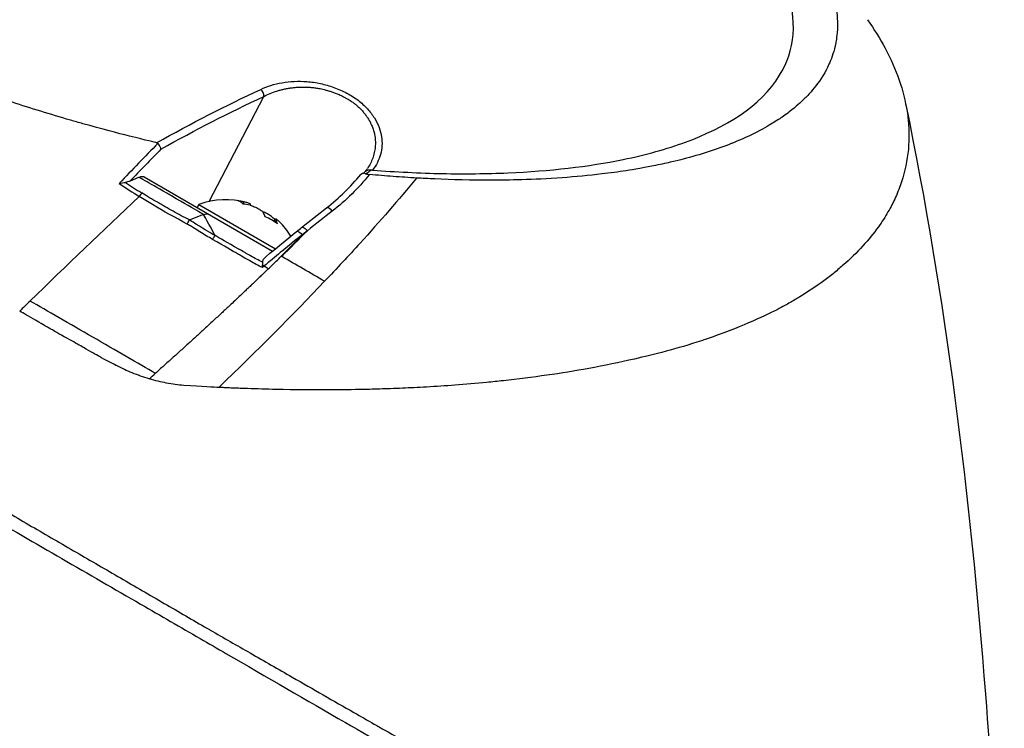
# Model space of a CAD drawing. Header units: millimetres. Extents: x 0 to 5219, y 0 to 2970.
# Tile 179 of 228: x 3471 to 3549, y 1528 to 1584. Entities that reach past the tile are written whole.
import ezdxf

# ---------------------------------------------------------------- set-up
doc = ezdxf.new("R2010")
doc.units = ezdxf.units.MM
doc.header["$LTSCALE"] = 0.2
doc.layers.add('01_Object Line', color=4, linetype='Continuous')

# ---------------------------------------------------------------- blocks, each defined once
blk = doc.blocks.new('A$C6bc54f51')
for p, q in [((236.904, 259.769), (241.267, 268.132)), ((226.442, 266.075), (226.439, 266.076)), ((231.127, 264.828), (231.127, 264.828)), ((230.593, 261.387), (231.346, 261.724)), ((231.736, 261.716), (241.962, 255.812)), ((231.689, 260.353), (231.689, 260.353)), ((231.877, 260.238), (231.877, 260.238)), ((232.414, 259.916), (232.414, 259.916)), ((232.435, 259.904), (232.435, 259.903)), ((232.437, 259.903), (232.437, 259.903)), ((239.605, 259.572), (239.697, 259.732)), ((236.098, 259.531), (235.954, 259.281)), ((236.098, 259.531), (242.199, 256.008)), ((240.159, 259.463), (240.202, 259.536)), ((235.334, 258.293), (236.48, 258.75)), ((242.066, 258.181), (242.145, 258.318)), ((242.071, 258.178), (242.192, 258.387)), ((242.148, 258.127), (242.23, 258.269)), ((237.5, 256.559), (237.499, 256.557)), ((242.656, 255.411), (242.697, 255.388)), ((240.979, 254.584), (240.979, 254.584)), ((241.165, 254.907), (241.165, 254.907)), ((244.094, 254.581), (244.094, 254.581)), ((228.088, 247.455), (228.088, 247.451)), ((228.961, 246.979), (228.959, 246.975)), ((229.344, 246.781), (229.341, 246.776)), ((229.714, 246.597), (229.712, 246.592)), ((230.826, 246.1), (230.825, 246.097)), ((231.347, 245.901), (231.345, 245.898))]:
    blk.add_line(p, q)
for centre, radius, start, end in [((238.224, 253.813), 6.1, 74.30456, 110.39807), ((232.921, 256.99), 2, 45.66553, 45.83985), ((238.224, 253.813), 6.1, 31.58177, 45.69544), ((238.224, 253.813), 6.1, 26.97623, 26.97743)]:
    blk.add_arc(centre, radius, start, end)
for centre, major_axis, ratio, start_param, end_param in [((-186.434, -869.684), (431.231, 1213.94), 0.172865, 5.993127, 5.993128), ((240.901, 268.313), (0.211, -0.453), 0.66293, 0.878999, 2.195546), ((221.784, 267.951), (2.5, 0), 0.57735, 5.496618, 5.497051), ((-42.001, -1260.077), (416.144, 1592.894), 0.209437, 0.353725, 0.360421), ((318.096, 21.535), (162.209, 327.809), 0.576559, 1.057646, 1.068249), ((216.648, 271.075), (-33.381, 8.437), 0.140207, 2.97507, 3.057782), ((244.469, 271.663), (23.968, -8.069), 0.636193, 4.279325, 4.358215), ((329.303, -44.928), (231.996, 401.886), 0.577398, 1.088455, 1.116355), ((231.187, 259.779), (0.523, 0.852), 0.073762, 0.719923, 1.153429), ((236.544, 254.783), (2.854, 4.944), 0.43106, 6.173187, 6.393184), ((237.99, 253.948), (3.034, 5.255), 0.902323, 0.261155, 0.362202), ((238.458, 253.678), (3.034, 5.255), 0.902323, 0.261155, 0.362202), ((237.734, 254.096), (3.034, 5.255), 0.43106, 5.920984, 6.02203), ((239.027, 253.35), (2.854, 4.944), 0.902323, 6.173187, 6.393184), ((237.99, 253.948), (3.034, 5.255), 0.902323, 6.020998, 6.02203), ((238.714, 253.53), (3.034, 5.255), 0.43106, 5.920984, 6.02203), ((241.139, 254.472), (0.32, -0.385), 0.369201, 1.604645, 1.927899), ((216.18, 268.662), (27.55, -15.592), 0.009278, 0.39968, 0.43099), ((329.31, -44.922), (231.979, 401.878), 0.577413, 1.116347, 1.119026), ((119.716, 290.383), (178.534, 107.452), 0.493629, 5.07156, 5.074874)]:
    blk.add_ellipse(centre, major_axis=major_axis, ratio=ratio, start_param=start_param, end_param=end_param)
for points, knots in [([(232.712, 264.443), (232.629, 264.463), (231.909, 264.629), (230.561, 264.97), (229.624, 265.206), (228.383, 265.529), (226.85, 265.959), (226.516, 266.053), (226.185, 266.148), (225.857, 266.242), (224.242, 266.708), (222.702, 267.183), (221.238, 267.661), (221.201, 267.673), (221.163, 267.685), (221.126, 267.697), (219.644, 268.182), (218.18, 268.688), (216.742, 269.212), (216.349, 269.355), (215.959, 269.5), (215.571, 269.645), (215.559, 269.65), (214.64, 269.983), (212.883, 270.688), (212.726, 270.75), (212.565, 270.815), (212.401, 270.882), (211.754, 271.144), (211.044, 271.438), (210.279, 271.766), (209.395, 272.144), (208.723, 272.443), (208.25, 272.657), (207.754, 272.88), (207.475, 273.01), (207.405, 273.042), (207.018, 273.22), (206.635, 273.399), (206.255, 273.579), (205.708, 273.839), (205.168, 274.1), (204.636, 274.365), (204.56, 274.402), (204.455, 274.455), (204.321, 274.522), (203.934, 274.717), (203.303, 275.036), (202.461, 275.488), (202.312, 275.568), (202.157, 275.652), (201.995, 275.74), (201.851, 275.818), (201.707, 275.898), (201.561, 275.979), (201.273, 276.139), (200.98, 276.304), (200.685, 276.475), (200.403, 276.637), (200.119, 276.804), (199.833, 276.975), (199.728, 277.038), (199.623, 277.101), (199.518, 277.165), (199.335, 277.275), (199.165, 277.38), (199.005, 277.479), (198.23, 277.961), (197.716, 278.302), (197.422, 278.498), (197.346, 278.549), (197.285, 278.59), (197.239, 278.622), (196.791, 278.923), (196.355, 279.226), (195.93, 279.529), (195.667, 279.718), (195.408, 279.906), (195.153, 280.095), (195.127, 280.115), (194.912, 280.272), (194.525, 280.567), (194.209, 280.809), (193.777, 281.143), (193.253, 281.571), (192.913, 281.849), (192.48, 282.21), (191.976, 282.655), (191.834, 282.78), (191.687, 282.911), (191.536, 283.049), (191.383, 283.188), (191.146, 283.406), (190.837, 283.701), (190.546, 283.98), (190.192, 284.328), (189.793, 284.746), (189.252, 285.313), (188.628, 286.008), (187.997, 286.824), (187.521, 287.44), (187.041, 288.125), (186.603, 288.872), (186.236, 289.498), (185.899, 290.168), (185.624, 290.874), (185.511, 291.165), (185.409, 291.462), (185.32, 291.764)], [0, 0, 0, 0, 0.049153, 0.049153, 0.049153, 0.083333, 0.083333, 0.083333, 0.097112, 0.097112, 0.097112, 0.164941, 0.164941, 0.164941, 0.166667, 0.166667, 0.166667, 0.23215, 0.23215, 0.23215, 0.25, 0.25, 0.25, 0.291667, 0.291667, 0.291667, 0.300119, 0.300119, 0.300119, 0.333333, 0.333333, 0.333333, 0.356595, 0.356595, 0.356595, 0.380952, 0.380952, 0.380952, 0.400465, 0.400465, 0.400465, 0.428571, 0.428571, 0.428571, 0.43936, 0.43936, 0.43936, 0.470659, 0.470659, 0.470659, 0.47619, 0.47619, 0.47619, 0.48476, 0.48476, 0.48476, 0.501735, 0.501735, 0.501735, 0.517903, 0.517903, 0.517903, 0.52381, 0.52381, 0.52381, 0.530496, 0.530496, 0.530496, 0.562996, 0.562996, 0.562996, 0.571429, 0.571429, 0.571429, 0.600812, 0.600812, 0.600812, 0.619048, 0.619048, 0.619048, 0.645252, 0.645252, 0.645252, 0.666667, 0.666667, 0.666667, 0.703844, 0.703844, 0.703844, 0.714286, 0.714286, 0.714286, 0.767745, 0.767745, 0.767745, 0.81824, 0.81824, 0.81824, 0.886861, 0.886861, 0.886861, 0.938687, 0.938687, 0.938687, 0.982109, 0.982109, 0.982109, 1, 1, 1, 1]), ([(271.284, 291.804), (271.696, 291.567), (272.485, 291.111), (273.565, 290.422), (273.912, 290.201), (274.242, 289.984), (274.558, 289.773), (274.949, 289.512), (275.317, 289.259), (275.663, 289.014), (275.938, 288.821), (276.611, 288.348), (277.586, 287.589), (278.335, 287.006), (278.907, 286.528), (279.34, 286.157), (279.362, 286.139), (279.383, 286.121), (279.404, 286.102), (280.645, 285.035), (281.595, 284.095), (282.339, 283.29), (282.354, 283.274), (282.821, 282.798), (283.566, 281.868), (283.569, 281.864), (283.572, 281.86), (283.575, 281.856), (284.235, 281.032), (284.541, 280.558), (284.63, 280.426), (285.255, 279.503), (285.758, 278.588), (286.136, 277.69), (286.144, 277.669), (286.153, 277.649), (286.161, 277.629), (286.193, 277.552), (286.476, 276.957), (286.727, 275.888), (286.793, 275.605), (286.854, 275.29), (286.899, 274.944), (286.96, 274.473), (286.975, 274.07), (286.97, 273.732), (286.959, 272.972), (286.861, 272.534), (286.833, 272.385), (286.708, 271.731), (286.524, 271.22), (286.361, 270.835), (286.185, 270.421), (286.034, 270.152), (285.957, 270.017), (285.584, 269.362), (285.19, 268.866), (284.871, 268.503), (284.614, 268.21), (284.404, 268.003), (284.272, 267.874), (284.062, 267.67), (283.708, 267.335), (283.132, 266.895), (282.816, 266.654), (282.527, 266.454), (282.277, 266.29), (282.096, 266.171), (281.935, 266.071), (281.799, 265.988), (281.49, 265.8), (281.006, 265.515), (280.285, 265.159), (279.365, 264.705), (278.759, 264.472), (278.595, 264.407), (278.567, 264.396), (278.539, 264.384), (278.511, 264.373), (277.34, 263.91), (276.06, 263.497), (274.679, 263.139), (274.432, 263.075), (274.136, 263.001), (273.788, 262.919), (273.412, 262.831), (272.975, 262.734), (272.47, 262.631), (271.182, 262.37), (270.366, 262.252), (270.125, 262.215), (269.496, 262.118), (268.853, 262.031), (268.197, 261.953), (267.174, 261.831), (266.12, 261.731), (265.036, 261.654), (263.856, 261.569), (262.781, 261.521), (261.833, 261.493), (260.912, 261.465), (260.111, 261.456), (259.444, 261.454), (257.795, 261.45), (256.264, 261.492), (254.879, 261.555), (254.38, 261.578), (253.9, 261.604), (253.44, 261.631)], [-1, -1, -1, -1, -0.96875, -0.96875, -0.96875, -0.9547937, -0.9547937, -0.9547937, -0.9375, -0.9375, -0.9375, -0.90625, -0.90625, -0.90625, -0.875, -0.875, -0.875, -0.8739463, -0.8739463, -0.8739463, -0.8125, -0.8125, -0.8125, -0.7813822, -0.7813822, -0.7813822, -0.78125, -0.78125, -0.78125, -0.75, -0.75, -0.75, -0.6888795, -0.6888795, -0.6888795, -0.6875, -0.6875, -0.6875, -0.6380723, -0.6380723, -0.6380723, -0.625, -0.625, -0.625, -0.6057577, -0.6057577, -0.6057577, -0.5625, -0.5625, -0.5625, -0.5324119, -0.5324119, -0.5324119, -0.5, -0.5, -0.5, -0.4654336, -0.4654336, -0.4654336, -0.4375, -0.4375, -0.4375, -0.40625, -0.40625, -0.40625, -0.3881699, -0.3881699, -0.3881699, -0.375, -0.375, -0.375, -0.34375, -0.34375, -0.34375, -0.3125, -0.3125, -0.3125, -0.3110249, -0.3110249, -0.3110249, -0.25, -0.25, -0.25, -0.2349777, -0.2349777, -0.2349777, -0.21875, -0.21875, -0.21875, -0.1875, -0.1875, -0.1875, -0.1630802, -0.1630802, -0.1630802, -0.125, -0.125, -0.125, -0.0933033, -0.0933033, -0.0933033, -0.0625, -0.0625, -0.0625, -0.0165509, -0.0165509, -0.0165509, 0, 0, 0, 0]), ([(249.936, 262.255), (251.806, 262.124), (253.657, 262.025), (257.286, 261.951), (259.03, 261.972), (264.048, 262.191), (267.142, 262.545), (271.712, 263.481), (273.373, 263.943), (277.966, 265.629), (280.851, 267.33), (283.55, 271.746), (283.901, 274.161), (282.109, 278.79), (280.932, 280.605), (278.16, 283.72), (276.795, 285.011), (274.075, 287.228), (272.798, 288.171), (270.482, 289.712), (269.492, 290.327), (268.439, 290.933)], [-13.245772, -13.245772, -13.245772, -13.245772, -12.251128, -12.251128, -11.274972, -11.274972, -9.337784, -9.337784, -8.051587, -8.051587, -5.366006, -5.366006, -3.267179, -3.267179, -1.993957, -1.993957, -1.102626, -1.102626, -0.445934, -0.445934, 0, 0, 0, 0]), ([(289.368, 274.236), (289.897, 273.48), (290.362, 272.724), (291.672, 270.272), (292.26, 268.583), (292.554, 266.706), (292.582, 266.485), (292.794, 264.445), (292.57, 262.685), (291.898, 260.813), (291.816, 260.605), (291.647, 260.203), (291.559, 260.007), (291.417, 259.713), (291.366, 259.611), (291.12, 259.133), (290.891, 258.731), (290.514, 258.145), (290.38, 257.948), (289.86, 257.222), (289.445, 256.712), (288.513, 255.694), (287.973, 255.175), (287.136, 254.444), (286.881, 254.229), (285.802, 253.362), (284.93, 252.759), (283.854, 252.1), (283.729, 252.024), (283.335, 251.791), (283.062, 251.637), (282.585, 251.376), (282.377, 251.263), (280.994, 250.55), (279.149, 249.708), (276.388, 248.763), (276.259, 248.72), (274.217, 248.041), (272.301, 247.569), (269.621, 246.952), (268.404, 246.702), (264.969, 246.075), (262.688, 245.752), (259.909, 245.449), (259.465, 245.403), (258.185, 245.278), (257.341, 245.205), (255.745, 245.085), (254.988, 245.035), (253.9, 244.975), (253.566, 244.958), (252.628, 244.911), (251.997, 244.882), (250.798, 244.839), (250.239, 244.823), (248.708, 244.786), (247.723, 244.77), (245.246, 244.756), (243.732, 244.77), (241.477, 244.818), (240.72, 244.839), (239.578, 244.879), (239.197, 244.893), (238.624, 244.917), (238.433, 244.925), (238.146, 244.938), (238.05, 244.942), (237.907, 244.949), (237.859, 244.951), (237.744, 244.957), (237.693, 244.959), (237.668, 244.96)], [0.483271, 0.483271, 0.483271, 0.483271, 0.55804, 0.55804, 0.726318, 0.726318, 0.748791, 0.748791, 0.934846, 0.934846, 0.958293, 0.958293, 0.980317, 0.980317, 0.992046, 0.992046, 1.035571, 1.035571, 1.057896, 1.057896, 1.118512, 1.118512, 1.185121, 1.185121, 1.212956, 1.212956, 1.299325, 1.299325, 1.310275, 1.310275, 1.333714, 1.333714, 1.350359, 1.350359, 1.438721, 1.438721, 1.44302, 1.44302, 1.506527, 1.506527, 1.556602, 1.556602, 1.644538, 1.644538, 1.661123, 1.661123, 1.692259, 1.692259, 1.719331, 1.719331, 1.731162, 1.731162, 1.752878, 1.752878, 1.771547, 1.771547, 1.804434, 1.804434, 1.853817, 1.853817, 1.878775, 1.878775, 1.891253, 1.891253, 1.897493, 1.897493, 1.900613, 1.900613, 1.902173, 1.902173, 1.904354, 1.904354, 1.904354, 1.904354]), ([(241.021, 268.692), (241.542, 268.935), (242.104, 269.112), (242.717, 269.221), (243.352, 269.333), (244.011, 269.366), (244.705, 269.312), (245.055, 269.285), (245.412, 269.232), (245.778, 269.152), (246.141, 269.073), (246.498, 268.971), (246.851, 268.843), (247.207, 268.715), (247.546, 268.566), (247.868, 268.395), (248.198, 268.221), (248.5, 268.029), (248.774, 267.82), (249.044, 267.614), (249.291, 267.39), (249.514, 267.147), (249.724, 266.918), (249.911, 266.675), (250.071, 266.418), (250.223, 266.175), (250.349, 265.923), (250.447, 265.664), (250.541, 265.415), (250.608, 265.166), (250.644, 264.915), (250.714, 264.443), (250.689, 263.972), (250.56, 263.506), (250.441, 263.073), (250.234, 262.654), (249.936, 262.255)], [0, 0, 0, 0, 0.125, 0.125, 0.125, 0.25, 0.25, 0.25, 0.3125, 0.3125, 0.3125, 0.375, 0.375, 0.375, 0.4375, 0.4375, 0.4375, 0.5, 0.5, 0.5, 0.5625, 0.5625, 0.5625, 0.625, 0.625, 0.625, 0.6875, 0.6875, 0.6875, 0.75, 0.75, 0.75, 0.875, 0.875, 0.875, 0.9999998, 0.9999998, 0.9999998, 0.9999998]), ([(241.267, 268.132), (241.426, 268.214), (241.757, 268.368), (242.201, 268.53), (242.574, 268.639), (242.862, 268.711), (243.158, 268.771), (243.461, 268.818), (243.77, 268.853), (244.085, 268.874), (244.353, 268.88), (244.569, 268.877), (244.729, 268.872), (244.889, 268.862), (245.049, 268.85), (245.215, 268.832), (245.387, 268.81), (245.564, 268.782), (245.756, 268.747), (245.955, 268.705), (246.206, 268.644), (246.473, 268.569), (246.715, 268.489), (246.892, 268.425), (247.091, 268.349), (247.305, 268.258), (247.533, 268.149), (247.719, 268.054), (247.901, 267.952), (248.069, 267.85), (248.217, 267.754), (248.345, 267.664), (248.44, 267.593), (248.507, 267.541), (248.559, 267.5), (248.615, 267.454), (248.697, 267.385), (248.795, 267.298), (248.909, 267.19), (249.054, 267.044), (249.223, 266.856), (249.374, 266.662), (249.486, 266.505), (249.564, 266.387), (249.625, 266.287), (249.671, 266.206), (249.697, 266.158), (249.718, 266.12), (249.742, 266.074), (249.78, 266), (249.831, 265.892), (249.89, 265.757), (249.953, 265.595), (250.025, 265.373), (250.086, 265.126), (250.122, 264.91), (250.137, 264.773), (250.146, 264.676), (250.152, 264.571), (250.156, 264.415), (250.151, 264.221), (250.129, 263.991), (250.081, 263.689), (249.984, 263.32), (249.815, 262.894), (249.65, 262.59), (249.547, 262.426), (249.526, 262.395)], [0, 0, 0, 0, 0.070087, 0.140422, 0.175582, 0.210688, 0.245767, 0.280742, 0.31561, 0.350379, 0.385071, 0.402401, 0.419727, 0.436043, 0.452876, 0.470221, 0.488074, 0.506434, 0.525297, 0.547686, 0.56816, 0.603407, 0.631109, 0.644683, 0.659842, 0.694879, 0.714759, 0.736214, 0.758436, 0.778737, 0.797128, 0.813613, 0.828194, 0.834771, 0.840871, 0.849556, 0.858242, 0.875619, 0.89301, 0.91042, 0.945295, 0.980255, 0.997765, 1.015288, 1.03282, 1.041587, 1.050355, 1.05389, 1.058386, 1.070263, 1.085984, 1.105552, 1.128978, 1.156283, 1.201503, 1.236835, 1.250768, 1.262198, 1.279681, 1.29716, 1.332113, 1.36708, 1.402077, 1.472173, 1.542432, 1.612796, 1.629871, 1.629871, 1.629871, 1.629871]), ([(292.403, 267.565), (295.609, 252.024), (297.549, 236.267), (299.562, 210.201), (300.036, 199.858), (300.266, 189.525)], [0, 0, 0, 0, 5.23636, 5.23636, 8.67459, 8.67459, 8.67459, 8.67459]), ([(232.712, 264.443), (232.733, 264.439), (232.753, 264.432), (232.789, 264.414), (232.805, 264.403), (232.818, 264.39)], [0.00000003, 0.00000003, 0.00000003, 0.00000003, 0.00636331, 0.00636331, 0.01211247, 0.01211247, 0.01211247, 0.01211247]), ([(233.07, 263.941), (233.07, 263.942), (233.07, 263.943), (233.064, 263.978), (233.055, 264.015), (233.027, 264.092), (233.009, 264.132), (232.964, 264.212), (232.938, 264.252), (232.881, 264.325), (232.85, 264.359), (232.818, 264.39)], [-0.05578122, -0.05578122, -0.05578122, -0.05578122, -0.05549131, -0.05549131, -0.04204343, -0.04204343, -0.0278857, -0.0278857, -0.01375246, -0.01375246, -0.00000001, -0.00000001, -0.00000001, -0.00000001]), ([(249.372, 262.173), (249.436, 262.241), (249.506, 262.264), (249.527, 262.271), (249.62, 262.304), (249.725, 262.301), (249.813, 262.276)], [-0.8902563, -0.8902563, -0.8902563, -0.8902563, -0.5, -0.5, -0.5, -0.0000115, -0.0000115, -0.0000115, -0.0000115]), ([(249.936, 262.255), (249.925, 262.256), (249.914, 262.257), (249.892, 262.26), (249.882, 262.261), (249.851, 262.266), (249.832, 262.271), (249.813, 262.276)], [0.00000075, 0.00000075, 0.00000075, 0.00000075, 0.00345757, 0.00345757, 0.00673721, 0.00673721, 0.01277471, 0.01277471, 0.01277471, 0.01277471]), ([(229.751, 261.208), (229.752, 261.209), (229.754, 261.209), (229.838, 261.227), (229.921, 261.242), (230.082, 261.268), (230.162, 261.278), (230.236, 261.286)], [-0.05331463, -0.05331463, -0.05331463, -0.05331463, -0.05288999, -0.05288999, -0.02663491, -0.02663491, 0, 0, 0, 0]), ([(230.593, 261.387), (230.536, 261.361), (230.475, 261.338), (230.356, 261.305), (230.297, 261.292), (230.236, 261.286)], [0.00000001, 0.00000001, 0.00000001, 0.00000001, 0.02523633, 0.02523633, 0.04713053, 0.04713053, 0.04713053, 0.04713053]), ([(236.454, 258.739), (236.414, 258.763), (236.294, 258.832), (236.094, 258.947), (235.69, 259.179), (234.959, 259.6), (233.904, 260.208), (233.773, 260.284), (233.647, 260.356), (233.526, 260.426), (232.749, 260.874), (232.179, 261.204), (231.814, 261.414), (231.546, 261.569), (231.389, 261.66), (231.343, 261.687)], [-0.9614743, -0.9614743, -0.9614743, -0.9614743, -0.8087165, -0.8087165, -0.8087165, -0.5, -0.5, -0.5, -0.459096, -0.459096, -0.459096, -0.1967319, -0.1967319, -0.1967319, -0.0034173, -0.0034173, -0.0034173, -0.0034173]), ([(231.736, 261.716), (231.675, 261.731), (231.61, 261.74), (231.474, 261.731), (231.419, 261.715), (231.378, 261.701)], [-0.027926, -0.027926, -0.027926, -0.027926, -0.01670544, -0.01670544, -0.0054171, -0.0054171, -0.0054171, -0.0054171]), ([(253.44, 261.631), (252.002, 259.892), (250.495, 258.165), (248.935, 256.45), (248.011, 255.434), (247.069, 254.423), (246.112, 253.416)], [-1, -1, -1, -1, -0.372062, -0.372062, -0.372062, 0, 0, 0, 0]), ([(249.687, 261.913), (249.215, 261.344), (248.746, 260.831), (248.291, 260.38), (247.779, 259.873), (247.252, 259.411), (246.721, 259)], [0, 0, 0, 0, 0.5, 0.5, 0.5, 1, 1, 1, 1]), ([(249.371, 261.979), (249.286, 262.011), (249.187, 262.019), (249.105, 261.986), (249.067, 261.97), (249.033, 261.947), (249.006, 261.919), (249.003, 261.915), (249, 261.912), (248.997, 261.908)], [-0.9999898, -0.9999898, -0.9999898, -0.9999898, -0.5, -0.5, -0.5, -0.25, -0.25, -0.25, -0.2208384, -0.2208384, -0.2208384, -0.2208384]), ([(249.371, 261.979), (249.395, 261.97), (249.42, 261.962), (249.472, 261.948), (249.499, 261.942), (249.58, 261.926), (249.635, 261.918), (249.687, 261.913)], [-0.03323474, -0.03323474, -0.03323474, -0.03323474, -0.02493702, -0.02493702, -0.016586, -0.016586, -0.00000027, -0.00000027, -0.00000027, -0.00000027]), ([(253.44, 261.631), (252.823, 261.668), (252.202, 261.709), (250.951, 261.804), (250.321, 261.856), (249.687, 261.913)], [-0.4021179, -0.4021179, -0.4021179, -0.4021179, -0.2010493, -0.2010493, -0.000001, -0.000001, -0.000001, -0.000001]), ([(235.162, 257.971), (234.227, 258.457), (233.277, 258.995), (232.399, 259.517), (232.029, 259.736), (231.673, 259.953), (231.342, 260.159)], [0, 0, 0, 0, 0.7037836, 0.7037836, 0.7037836, 1, 1, 1, 1]), ([(235.334, 258.293), (234.902, 258.515), (234.048, 258.977), (232.782, 259.693), (231.951, 260.191), (231.539, 260.445)], [0.0000415, 0.0000415, 0.0000415, 0.0000415, 0.1455655, 0.2911132, 0.436691, 0.436691, 0.436691, 0.436691]), ([(240.202, 259.536), (240.208, 259.548), (240.195, 259.563), (240.131, 259.6), (240.07, 259.625), (239.906, 259.678), (239.803, 259.706), (239.697, 259.732)], [-0.5472215, -0.5472215, -0.5472215, -0.5472215, -0.5163311, -0.5163311, -0.4804056, -0.4804056, -0.44448, -0.44448, -0.44448, -0.44448]), ([(240.165, 259.461), (240.271, 259.436), (240.391, 259.398), (240.626, 259.304), (240.741, 259.248), (240.936, 259.135), (241.029, 259.072), (241.172, 258.947), (241.223, 258.886), (241.25, 258.835)], [-0.1437022, -0.1437022, -0.1437022, -0.1437022, -0.1077767, -0.1077767, -0.0718511, -0.0718511, -0.0359256, -0.0359256, 0, 0, 0, 0]), ([(242.145, 258.318), (242.07, 258.397), (241.978, 258.482), (241.779, 258.638), (241.673, 258.71), (241.477, 258.823), (241.376, 258.871), (241.249, 258.915), (241.213, 258.925), (241.18, 258.932)], [-0.4380406, -0.4380406, -0.4380406, -0.4380406, -0.4021151, -0.4021151, -0.3661895, -0.3661895, -0.330264, -0.330264, -0.3151194, -0.3151194, -0.3151194, -0.3151194]), ([(246.721, 259), (246.606, 259.144), (246.461, 259.253), (246.359, 259.272), (246.32, 259.279), (246.288, 259.273), (246.265, 259.255)], [0, 0, 0, 0, 0.4968856, 0.4968856, 0.4968856, 0.6884412, 0.6884412, 0.6884412, 0.6884412]), ([(237.377, 257.049), (237.082, 257.217), (236.584, 257.51), (235.892, 257.942), (235.718, 258.05), (235.532, 258.167), (235.334, 258.293)], [0.0001552, 0.0001552, 0.0001552, 0.0001552, 0.7995408, 0.7995408, 0.7995408, 1, 1, 1, 1]), ([(242.23, 258.269), (242.202, 258.321), (242.187, 258.361), (242.192, 258.4), (242.214, 258.398), (242.283, 258.358), (242.335, 258.317), (242.426, 258.235), (242.455, 258.208), (242.485, 258.178)], [-0.2938438, -0.2938438, -0.2938438, -0.2938438, -0.2579182, -0.2579182, -0.2219927, -0.2219927, -0.1860671, -0.1860671, -0.1709225, -0.1709225, -0.1709225, -0.1709225]), ([(181.163, 258.048), (182.152, 257.478), (183.167, 256.891), (184.206, 256.29), (184.726, 255.99), (185.252, 255.685), (185.782, 255.379), (186.313, 255.072), (186.848, 254.762), (187.388, 254.449), (188.469, 253.824), (189.569, 253.186), (190.688, 252.538), (191.248, 252.213), (191.812, 251.886), (192.379, 251.557), (192.946, 251.228), (193.517, 250.898), (194.09, 250.565), (194.107, 250.555), (194.125, 250.545), (194.142, 250.535), (195.294, 249.866), (196.46, 249.19), (197.638, 248.506), (198.227, 248.164), (198.82, 247.819), (199.414, 247.474), (200.008, 247.13), (200.603, 246.784), (201.2, 246.437), (202.394, 245.743), (203.595, 245.045), (204.801, 244.344), (205.97, 243.665), (207.143, 242.982), (208.317, 242.3), (208.355, 242.278), (208.394, 242.255), (208.432, 242.233), (210.825, 240.842), (213.226, 239.445), (215.62, 238.053), (216.816, 237.357), (218.01, 236.663), (219.201, 235.971), (220.392, 235.279), (221.582, 234.589), (222.765, 233.902), (223.957, 233.211), (225.143, 232.522), (226.325, 231.837), (227.506, 231.151), (228.682, 230.469), (229.85, 229.79), (231.016, 229.112), (232.175, 228.439), (233.327, 227.771), (234.48, 227.103), (235.626, 226.439), (236.764, 225.782), (236.843, 225.737), (236.922, 225.691), (237.001, 225.646), (238.067, 225.031), (239.126, 224.423), (240.178, 223.82), (241.303, 223.174), (242.419, 222.534), (243.526, 221.9), (245.187, 220.948), (246.826, 220.009), (248.447, 219.082), (248.985, 218.774), (249.521, 218.467), (250.055, 218.162), (250.324, 218.008), (250.593, 217.854), (250.861, 217.701), (251.66, 217.244), (252.452, 216.791), (253.238, 216.342), (254.81, 215.443), (256.357, 214.56), (257.879, 213.691), (259.402, 212.822), (260.901, 211.967), (262.376, 211.125), (262.467, 211.074), (262.557, 211.022), (262.648, 210.97), (266.488, 208.781), (270.153, 206.697), (273.632, 204.72), (273.717, 204.671), (273.803, 204.623), (273.889, 204.574), (274.762, 204.078), (275.623, 203.59), (276.468, 203.112), (277.313, 202.635), (278.142, 202.168), (278.946, 201.715), (280.555, 200.809), (282.064, 199.962), (283.441, 199.186), (283.5, 199.153), (283.559, 199.119), (283.617, 199.086), (284.994, 198.31), (286.239, 197.61), (287.387, 196.962), (287.96, 196.639), (288.509, 196.328), (289.038, 196.029), (289.566, 195.73), (290.073, 195.441), (290.562, 195.161), (290.592, 195.144), (290.623, 195.126), (290.653, 195.109), (291.624, 194.553), (292.532, 194.034), (293.373, 193.552), (293.794, 193.311), (294.198, 193.079), (294.585, 192.857), (294.971, 192.635), (295.34, 192.424), (295.69, 192.222), (295.708, 192.212), (295.725, 192.202), (295.742, 192.192), (296.447, 191.786), (297.079, 191.421), (297.629, 191.101), (298.18, 190.781), (298.65, 190.507), (299.035, 190.28), (299.227, 190.167), (299.399, 190.066), (299.548, 189.977), (299.697, 189.888), (299.824, 189.811), (299.927, 189.748), (300.031, 189.685), (300.111, 189.634), (300.168, 189.598), (300.224, 189.561), (300.257, 189.538), (300.264, 189.528), (300.265, 189.528), (300.265, 189.528), (300.265, 189.528), (300.267, 189.526), (300.267, 189.524), (300.265, 189.524)], [0, 0, 0, 0, 0.0041991, 0.0041991, 0.0041991, 0.0062987, 0.0062987, 0.0062987, 0.0083983, 0.0083983, 0.0083983, 0.0125974, 0.0125974, 0.0125974, 0.014697, 0.014697, 0.014697, 0.0167965, 0.0167965, 0.0167965, 0.0168599, 0.0168599, 0.0168599, 0.0210764, 0.0210764, 0.0210764, 0.0231847, 0.0231847, 0.0231847, 0.025293, 0.025293, 0.025293, 0.0295096, 0.0295096, 0.0295096, 0.0335924, 0.0335924, 0.0335924, 0.0337261, 0.0337261, 0.0337261, 0.0420526, 0.0420526, 0.0420526, 0.0462159, 0.0462159, 0.0462159, 0.0503791, 0.0503791, 0.0503791, 0.0545745, 0.0545745, 0.0545745, 0.0587698, 0.0587698, 0.0587698, 0.0629602, 0.0629602, 0.0629602, 0.0671505, 0.0671505, 0.0671505, 0.0674414, 0.0674414, 0.0674414, 0.0713694, 0.0713694, 0.0713694, 0.0755743, 0.0755743, 0.0755743, 0.0818817, 0.0818817, 0.0818817, 0.0839768, 0.0839768, 0.0839768, 0.0850355, 0.0850355, 0.0850355, 0.0881892, 0.0881892, 0.0881892, 0.0944966, 0.0944966, 0.0944966, 0.1008041, 0.1008041, 0.1008041, 0.1011921, 0.1011921, 0.1011921, 0.1176445, 0.1176445, 0.1176445, 0.1180502, 0.1180502, 0.1180502, 0.1221943, 0.1221943, 0.1221943, 0.1263384, 0.1263384, 0.1263384, 0.1346266, 0.1346266, 0.1346266, 0.1349824, 0.1349824, 0.1349824, 0.143338, 0.143338, 0.143338, 0.1475158, 0.1475158, 0.1475158, 0.1516936, 0.1516936, 0.1516936, 0.1519551, 0.1519551, 0.1519551, 0.160293, 0.160293, 0.160293, 0.164462, 0.164462, 0.164462, 0.168631, 0.168631, 0.168631, 0.1688379, 0.1688379, 0.1688379, 0.1772635, 0.1772635, 0.1772635, 0.1856891, 0.1856891, 0.1856891, 0.1899019, 0.1899019, 0.1899019, 0.1941147, 0.1941147, 0.1941147, 0.1983275, 0.1983275, 0.1983275, 0.2025403, 0.2025403, 0.2025403, 0.2026348, 0.2026348, 0.2026348, 0.2036779, 0.2036779, 0.2036779, 0.2036779]), ([(237.185, 256.736), (236.844, 256.936), (236.504, 257.141), (236.169, 257.347), (236.001, 257.451), (235.834, 257.555), (235.667, 257.66), (235.626, 257.686), (235.542, 257.739), (235.416, 257.819), (235.311, 257.885), (235.227, 257.936), (235.162, 257.971)], [0, 0, 0, 0, 0.5, 0.5, 0.5, 0.75, 0.75, 0.75, 0.875, 0.875, 0.875, 1, 1, 1, 1]), ([(243.875, 257.373), (243.897, 257.39), (243.927, 257.396), (243.965, 257.389), (244.065, 257.371), (244.212, 257.262), (244.33, 257.118)], [0.3084911, 0.3084911, 0.3084911, 0.3084911, 0.4978835, 0.4978835, 0.4978835, 1, 1, 1, 1]), ([(244.275, 257.693), (244.298, 257.712), (244.331, 257.717), (244.366, 257.71), (244.506, 257.685), (244.651, 257.532), (244.708, 257.467), (244.718, 257.456), (244.726, 257.446), (244.733, 257.438)], [-0.805237, -0.805237, -0.805237, -0.805237, -0.6647042, -0.6647042, -0.6647042, -0.0981164, -0.0981164, -0.0981164, 0, 0, 0, 0]), ([(244.733, 257.438), (244.733, 257.438), (244.665, 257.385), (244.532, 257.277), (244.428, 257.194), (244.36, 257.141), (244.33, 257.118)], [-0.9999992, -0.9999992, -0.9999992, -0.9999992, -0.5, -0.5, -0.5, -0.0000001, -0.0000001, -0.0000001, -0.0000001]), ([(181.163, 256.742), (183.906, 255.153), (186.855, 253.452), (192.978, 249.913), (196.108, 248.102), (205.732, 242.553), (212.327, 238.757), (223.084, 232.544), (227.319, 230.096), (233.047, 226.787), (234.629, 225.873), (236.88, 224.574), (237.564, 224.179), (241.504, 221.904), (244.685, 220.065), (252.687, 215.444), (257.393, 212.729), (264.227, 208.784), (266.547, 207.445), (269.79, 205.57), (270.774, 205.001), (272.433, 204.039), (273.118, 203.642), (274.067, 203.095), (274.337, 202.941), (274.852, 202.646), (275.098, 202.505), (275.343, 202.366)], [-12.224149, -12.224149, -12.224149, -12.224149, -11.037359, -11.037359, -9.877095, -9.877095, -7.592298, -7.592298, -6.07984, -6.07984, -5.495393, -5.495393, -5.239423, -5.239423, -4.019638, -4.019638, -2.082992, -2.082992, -1.043435, -1.043435, -0.581051, -0.581051, -0.251822, -0.251822, -0.120605, -0.120605, -0.000021, -0.000021, -0.000021, -0.000021]), ([(237.185, 256.736), (237.19, 256.746), (237.196, 256.755), (237.201, 256.764), (237.283, 256.903), (237.337, 256.99), (237.374, 257.043), (237.374, 257.044), (237.375, 257.045), (237.377, 257.049)], [0.0000009, 0.0000009, 0.0000009, 0.0000009, 0.0601128, 0.0601128, 0.0601128, 0.9797341, 0.9797341, 0.9797341, 1, 1, 1, 1]), ([(241.146, 254.497), (240.829, 254.659), (240.495, 254.84), (240.148, 255.036), (239.94, 255.153), (239.619, 255.338), (239.161, 255.602), (238.781, 255.82), (238.134, 256.195), (237.185, 256.736)], [0, 0, 0, 0, 0.25, 0.25, 0.25, 0.5, 0.5, 0.5, 1, 1, 1, 1]), ([(241.166, 254.926), (240.846, 255.087), (240.529, 255.257), (240.212, 255.433), (240.205, 255.437), (240.126, 255.481), (239.976, 255.566), (239.904, 255.607), (239.826, 255.652), (239.741, 255.7), (239.69, 255.729), (239.552, 255.808), (239.325, 255.938), (239.307, 255.948), (239.289, 255.958), (239.27, 255.969), (238.349, 256.496), (237.718, 256.855), (237.377, 257.049)], [0.0000054, 0.0000054, 0.0000054, 0.0000054, 0.25, 0.25, 0.25, 0.3125, 0.3125, 0.3125, 0.375, 0.375, 0.375, 0.4908048, 0.4908048, 0.4908048, 0.5, 0.5, 0.5, 1, 1, 1, 1]), ([(244.33, 257.118), (243.814, 256.708), (243.232, 256.233), (242.578, 255.693), (242.185, 255.368), (241.749, 255.004), (241.271, 254.602)], [0, 0, 0, 0, 0.5714286, 0.5714286, 0.5714286, 0.9999999, 0.9999999, 0.9999999, 0.9999999]), ([(241.166, 254.926), (241.169, 254.999), (241.197, 255.079), (241.3, 255.243), (241.371, 255.318), (241.45, 255.385), (241.452, 255.387), (241.455, 255.39)], [0.00000973, 0.00000973, 0.00000973, 0.00000973, 0.03055835, 0.03055835, 0.06122907, 0.06122907, 0.06229409, 0.06229409, 0.06229409, 0.06229409]), ([(241.615, 254.398), (241.859, 254.633), (242.067, 254.835), (242.239, 255.003), (242.38, 255.141), (242.519, 255.277), (242.656, 255.411)], [-1, -1, -1, -1, -0.4, -0.4, -0.4, -0.0000001, -0.0000001, -0.0000001, -0.0000001]), ([(241.615, 254.398), (241.579, 254.363), (241.543, 254.328), (241.506, 254.293), (241.291, 254.085), (241.073, 253.875), (240.892, 253.702), (240.712, 253.529), (240.569, 253.393), (240.41, 253.241), (240.33, 253.165), (240.246, 253.085), (240.164, 253.007), (240.082, 252.929), (240.002, 252.853), (239.921, 252.776), (239.84, 252.699), (239.758, 252.622), (239.677, 252.544), (239.554, 252.429), (239.432, 252.314), (239.31, 252.198), (239.188, 252.083), (239.065, 251.968), (238.943, 251.853), (238.82, 251.738), (238.697, 251.623), (238.574, 251.508), (238.472, 251.412), (238.369, 251.316), (238.267, 251.22), (238.164, 251.125), (238.062, 251.029), (237.959, 250.934), (237.856, 250.838), (237.753, 250.742), (237.65, 250.647), (237.537, 250.542), (237.423, 250.437), (237.31, 250.332), (237.196, 250.227), (237.083, 250.122), (236.969, 250.018), (236.855, 249.913), (236.741, 249.808), (236.627, 249.703), (236.519, 249.603), (236.41, 249.504), (236.301, 249.404), (236.192, 249.304), (236.083, 249.204), (235.974, 249.105), (235.865, 249.005), (235.755, 248.905), (235.646, 248.806), (235.534, 248.704), (235.422, 248.602), (235.31, 248.5), (235.198, 248.398), (235.086, 248.297), (234.973, 248.195), (234.861, 248.093), (234.748, 247.992), (234.636, 247.89), (234.525, 247.79), (234.413, 247.689), (234.302, 247.589), (234.191, 247.489), (234.079, 247.388), (233.968, 247.288), (233.856, 247.188), (233.744, 247.088), (233.632, 246.988), (233.52, 246.887), (233.408, 246.786), (233.295, 246.686), (233.182, 246.585), (233.07, 246.485), (232.957, 246.384), (232.844, 246.284), (232.731, 246.183), (232.618, 246.083)], [-1, -1, -1, -1, -0.990568, -0.990568, -0.990568, -0.934235, -0.934235, -0.934235, -0.877903, -0.877903, -0.877903, -0.849736, -0.849736, -0.849736, -0.82157, -0.82157, -0.82157, -0.793404, -0.793404, -0.793404, -0.75124, -0.75124, -0.75124, -0.709076, -0.709076, -0.709076, -0.666913, -0.666913, -0.666913, -0.631829, -0.631829, -0.631829, -0.596745, -0.596745, -0.596745, -0.561662, -0.561662, -0.561662, -0.523115, -0.523115, -0.523115, -0.484569, -0.484569, -0.484569, -0.446022, -0.446022, -0.446022, -0.409281, -0.409281, -0.409281, -0.372539, -0.372539, -0.372539, -0.335798, -0.335798, -0.335798, -0.298224, -0.298224, -0.298224, -0.26065, -0.26065, -0.26065, -0.223076, -0.223076, -0.223076, -0.185986, -0.185986, -0.185986, -0.148895, -0.148895, -0.148895, -0.111804, -0.111804, -0.111804, -0.074536, -0.074536, -0.074536, -0.037268, -0.037268, -0.037268, 0, 0, 0, 0]), ([(241.146, 254.497), (241.147, 254.498), (241.147, 254.499), (241.147, 254.499), (241.147, 254.499), (241.146, 254.501), (241.148, 254.516), (241.151, 254.556), (241.153, 254.578), (241.157, 254.64), (241.159, 254.678), (241.161, 254.717)], [-0.02607453, -0.02607453, -0.02607453, -0.02607453, -0.02588318, -0.02588318, -0.02566998, -0.02566998, -0.02001131, -0.02001131, -0.01284706, -0.01284706, 0, 0, 0, 0]), ([(232.618, 246.083), (231.951, 246.468), (231.16, 246.925), (230.308, 247.416), (229.456, 247.908), (228.543, 248.436), (227.63, 248.963), (226.716, 249.49), (225.803, 250.017), (224.952, 250.509), (224.1, 251.001), (223.31, 251.457), (222.643, 251.842)], [-1, -1, -1, -1, -0.75, -0.75, -0.75, -0.5, -0.5, -0.5, -0.25, -0.25, -0.25, 0, 0, 0, 0]), ([(232.127, 245.646), (231.68, 245.776), (231.222, 245.938), (230.764, 246.126), (230.368, 246.288), (229.95, 246.478), (229.514, 246.696), (229.491, 246.707), (229.469, 246.718), (229.447, 246.729), (229.064, 246.921), (228.635, 247.149), (228.162, 247.414), (227.89, 247.565), (227.467, 247.806), (226.893, 248.138), (226.863, 248.155), (226.832, 248.173), (226.801, 248.191), (226.487, 248.371), (226.092, 248.594), (225.622, 248.857), (224.904, 249.258), (224.49, 249.49), (224.347, 249.571), (224.273, 249.613), (224.194, 249.658), (224.111, 249.705), (223.987, 249.776), (223.855, 249.853), (223.713, 249.935), (223.661, 249.965), (223.442, 250.093), (223.082, 250.304), (222.536, 250.624), (222.123, 250.86), (221.812, 251.031)], [-1, -1, -1, -1, -0.875, -0.875, -0.875, -0.756037, -0.756037, -0.756037, -0.75, -0.75, -0.75, -0.625, -0.625, -0.625, -0.5, -0.5, -0.5, -0.4885486, -0.4885486, -0.4885486, -0.375, -0.375, -0.375, -0.25, -0.25, -0.25, -0.2247748, -0.2247748, -0.2247748, -0.1875, -0.1875, -0.1875, -0.125, -0.125, -0.125, -0.0000001, -0.0000001, -0.0000001, -0.0000001]), ([(237.668, 244.96), (237.322, 244.977), (236.397, 245.023), (234.881, 245.126), (234.445, 245.155), (233.983, 245.217), (233.495, 245.313), (233.083, 245.394), (232.626, 245.504), (232.127, 245.646)], [-1, -1, -1, -1, -0.5, -0.5, -0.5, -0.25, -0.25, -0.25, 0, 0, 0, 0])]:
    blk.add_open_spline(points, degree=3, knots=knots)
for points in [[(232.712, 264.443), (235.483, 265.977), (238.252, 267.401), (241.021, 268.692)], [(233.07, 263.941), (235.804, 265.453), (238.536, 266.858), (241.267, 268.132)], [(249.084, 261.976), (249.222, 262.045), (249.321, 262.119), (249.374, 262.174)], [(249.361, 262.161), (249.42, 262.237), (249.475, 262.315), (249.526, 262.395)], [(230.236, 261.286), (230.661, 260.998), (231.095, 260.717), (231.539, 260.445)], [(231.343, 261.687), (231.342, 261.688), (231.342, 261.688), (231.341, 261.688)], [(246.263, 259.256), (247.275, 260.037), (248.182, 260.945), (248.997, 261.908)], [(244.278, 257.695), (244.939, 258.223), (245.601, 258.743), (246.265, 259.255)], [(246.721, 259), (246.056, 258.487), (245.393, 257.967), (244.733, 257.438)], [(235.162, 257.971), (235.232, 258.105), (235.29, 258.213), (235.334, 258.293)], [(237.377, 257.049), (237.181, 257.427), (236.882, 257.987), (236.469, 258.731)], [(236.486, 258.737), (236.615, 258.785), (236.739, 258.786), (236.86, 258.758)], [(235.04, 258.036), (235.04, 258.035), (235.041, 258.035), (235.041, 258.034)], [(241.455, 255.39), (242.259, 256.061), (243.065, 256.723), (243.873, 257.373)], [(244.733, 257.438), (244.055, 256.754), (243.374, 256.071), (242.697, 255.388)], [(243.874, 257.372), (243.875, 257.372), (243.875, 257.373), (243.875, 257.373)], [(243.887, 257.382), (244.016, 257.486), (244.146, 257.59), (244.276, 257.694)], [(244.33, 257.118), (243.777, 256.548), (243.219, 255.979), (242.656, 255.411)], [(246.112, 253.416), (244.978, 254.07), (243.84, 254.728), (242.697, 255.388)], [(241.271, 254.602), (241.229, 254.567), (241.188, 254.532), (241.146, 254.497)], [(241.166, 254.926), (241.162, 254.835), (241.161, 254.759), (241.161, 254.717)], [(237.668, 244.96), (240.748, 247.914), (243.563, 250.732), (246.112, 253.416)]]:
    blk.add_open_spline(points, degree=3)

msp = doc.modelspace()

# ---------------------------------------------------------------- block references
at = {"layer": '01_Object Line'}
msp.add_blockref('A$C6bc54f51', (3248.729, 1309.722), dxfattribs=at)

doc.saveas('drawing.dxf')
